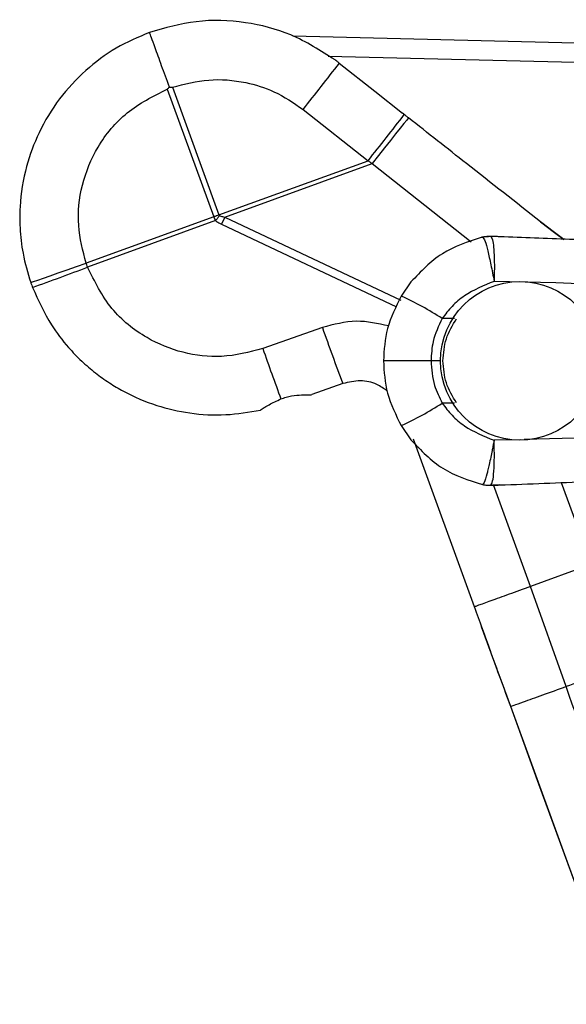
# Model space of a CAD drawing. Header units: millimetres. Extents: x 344 to 1211, y 459 to 1187.
# Tile 9 of 17: x 344 to 379, y 1125 to 1187. Entities that reach past the tile are written whole.
import ezdxf

# ---------------------------------------------------------------- set-up
doc = ezdxf.new("R2010")
doc.units = ezdxf.units.MM
doc.header["$LTSCALE"] = 5

msp = doc.modelspace()

# ---------------------------------------------------------------- linework, layer by layer
at = {"color": 7, "linetype": 'Continuous', "lineweight": 25}
for p, q in [((753.379, 1176.23), (361.342, 1185.807)), ((363.57, 1184.553), (750.488, 1175.101)), ((353.424, 1182.463), (356.355, 1174.41)), ((353.752, 1182.582), (356.683, 1174.53)), ((361.986, 1181.187), (366.083, 1177.951)), ((356.683, 1174.53), (366.083, 1177.951)), ((357.052, 1174.389), (366.342, 1177.77)), ((366.342, 1177.77), (372.574, 1172.847)), ((356.355, 1174.41), (348.313, 1171.484)), ((356.467, 1174.176), (348.401, 1171.24)), ((357.053, 1174.389), (356.843, 1173.945)), ((357.052, 1174.389), (368.142, 1169.15)), ((356.843, 1173.945), (367.882, 1168.729)), ((373.354, 1173.139), (373.286, 1173.13)), ((374.374, 1173.16), (374.374, 1173.157)), ((368.786, 1170.31), (368.171, 1169.42)), ((363.204, 1167.436), (359.447, 1166.105)), ((370.648, 1165.332), (370.048, 1165.332)), ((364.492, 1163.896), (362.53, 1163.201)), ((368.171, 1161.244), (368.786, 1160.354)), ((372.782, 1149.816), (368.935, 1160.386)), ((375.667, 1160.358), (374.028, 1160.32)), ((373.83, 1157.486), (373.869, 1157.487)), ((373.83, 1157.486), (373.83, 1157.486)), ((373.868, 1157.487), (373.868, 1157.487)), ((373.921, 1157.489), (373.921, 1157.489)), ((376.321, 1151.104), (373.988, 1157.514)), ((378.251, 1157.669), (380.135, 1152.493)), ((380.135, 1152.492), (376.321, 1151.104)), ((378.573, 1144.787), (376.321, 1151.104)), ((372.782, 1149.816), (372.782, 1149.816)), ((372.782, 1149.816), (372.782, 1149.816)), ((373.697, 1147.301), (373.239, 1148.559)), ((374.155, 1146.044), (373.697, 1147.301)), ((374.612, 1144.787), (374.155, 1146.044)), ((375.07, 1143.529), (374.612, 1144.787)), ((376.764, 1138.875), (375.07, 1143.529)), ((378.458, 1134.22), (376.764, 1138.875)), ((380.152, 1129.565), (378.458, 1134.22))]:
    msp.add_line(p, q, dxfattribs=at)
at = {"color": 7, "linetype": 'Continuous', "lineweight": 25, "flags": 128}
for points in [[(364.27, 1184.102), (366.505, 1182.334), (368.259, 1180.946)], [(368.63, 1180.653), (368.517, 1180.513), (368.341, 1180.293), (368.106, 1179.998), (367.82, 1179.638), (367.49, 1179.222), (367.127, 1178.763), (366.74, 1178.274), (366.342, 1177.77)], [(368.365, 1180.863), (368.306, 1180.909), (368.259, 1180.946)], [(356.683, 1174.53), (356.642, 1174.515), (356.601, 1174.5), (356.56, 1174.485), (356.519, 1174.47), (356.478, 1174.455), (356.437, 1174.44), (356.396, 1174.425), (356.355, 1174.41)], [(356.725, 1174.49), (356.692, 1174.451), (356.66, 1174.411), (356.628, 1174.372), (356.596, 1174.333), (356.564, 1174.293), (356.532, 1174.254), (356.5, 1174.215), (356.467, 1174.176)], [(374.374, 1173.16), (374.119, 1173.168), (373.919, 1173.175)], [(344.823, 1170.272), (344.992, 1170.331), (345.26, 1170.424), (345.617, 1170.548), (346.053, 1170.699), (346.557, 1170.874), (347.112, 1171.067), (347.703, 1171.272), (348.313, 1171.484)], [(371.53, 1167.992), (371.15, 1167.997), (370.755, 1168.002)], [(370.048, 1165.332), (369.462, 1165.332), (368.9, 1165.332), (368.381, 1165.332), (367.926, 1165.332), (367.553, 1165.332), (367.276, 1165.332), (367.105, 1165.332), (367.048, 1165.332)], [(371.53, 1162.672), (371.15, 1162.667), (370.755, 1162.662)], [(374.374, 1157.504), (374.119, 1157.496), (373.919, 1157.489)], [(381.462, 1125.971), (377.883, 1135.803), (375.07, 1143.529)]]:
    msp.add_lwpolyline(points, dxfattribs=at)
at = {"color": 7, "linetype": 'Continuous', "lineweight": 25}
msp.add_circle((375.648, 1165.332), 5, dxfattribs=at)
for centre, radius, start, end in [((125.442, 1368.89), 301.97, 321.56729, 322.26996), ((126.876, 1367.748), 305.357, 321.57021, 322.26421), ((373.449, 1172.659), 0.49, 99.29863, 107.8271), ((373.754, 1172.701), 0.472, 82.38151, 88.4651), ((290.162, 1323.92), 163.41, 289.58396, 290.87925), ((359.067, 1149.762), 21.664, 57.34935, 65.14984), ((465.847, 1202.79), 108.561, 199.00586, 200.9941), ((582.462, 1244.653), 236.444, 199.40265, 200.22152), ((359.068, 1180.901), 21.662, 294.84964, 302.65079)]:
    msp.add_arc(centre, radius, start, end, dxfattribs=at)
for points, knots in [([(363.998, 1184.312), (363.093, 1184.889), (361.351, 1186.001), (358.322, 1186.771), (355.255, 1186.883), (353.281, 1186.32), (352.307, 1186.042)], [0, 0, 0, 0, 0.260528, 0.501624, 0.753796, 1, 1, 1, 1]), ([(352.307, 1186.042), (351.593, 1185.737), (350.149, 1185.119), (348.228, 1183.681), (346.563, 1181.882), (345.312, 1179.816), (344.459, 1177.513), (344.128, 1175.467), (344.128, 1173.622), (344.303, 1172.007), (344.64, 1170.881), (344.823, 1170.272)], [0, 0, 0, 0, 0.120114, 0.243175, 0.369345, 0.4987954, 0.615352, 0.7489152, 0.8178759, 0.9015123, 1, 1, 1, 1]), ([(353.561, 1182.595), (353.394, 1183.054), (353.06, 1183.972), (352.67, 1185.044), (352.408, 1185.763), (352.34, 1185.949), (352.307, 1186.042)], [0, 0, 0, 0, 0.279703, 0.559408, 0.779703, 1, 1, 1, 1]), ([(364.27, 1184.102), (364.22, 1184.142), (364.13, 1184.213), (364.038, 1184.281), (363.998, 1184.312)], [0, 0, 0, 0, 0.5598394, 1, 1, 1, 1]), ([(353.752, 1182.582), (354.509, 1182.78), (356.025, 1183.176), (358.233, 1182.98), (360.277, 1182.351), (361.391, 1181.592), (361.986, 1181.187)], [0, 0, 0, 0, 0.268461, 0.537497, 0.752859, 1, 1, 1, 1]), ([(348.313, 1171.484), (348.109, 1172.273), (347.691, 1173.892), (347.969, 1176.461), (348.989, 1178.941), (350.807, 1181.155), (352.541, 1182.022), (353.424, 1182.463)], [0, 0, 0, 0, 0.182263, 0.373613, 0.568163, 0.780164, 1, 1, 1, 1]), ([(353.424, 1182.463), (353.449, 1182.488), (353.495, 1182.532), (353.541, 1182.576), (353.561, 1182.595)], [0, 0, 0, 0, 0.56025, 1, 1, 1, 1]), ([(353.561, 1182.595), (353.597, 1182.593), (353.66, 1182.589), (353.724, 1182.584), (353.752, 1182.582)], [0, 0, 0, 0, 0.559721, 1, 1, 1, 1]), ([(368.63, 1180.653), (368.58, 1180.692), (368.492, 1180.762), (368.404, 1180.832), (368.365, 1180.863)], [0, 0, 0, 0, 0.559903, 1, 1, 1, 1]), ([(376.946, 1174.106), (375.392, 1175.327), (372.619, 1177.508), (369.849, 1179.692), (368.63, 1180.653)], [0, 0, 0, 0, 0.5600935, 1, 1, 1, 1]), ([(366.083, 1177.951), (366.132, 1177.918), (366.218, 1177.857), (366.304, 1177.796), (366.342, 1177.77)], [0, 0, 0, 0, 0.56, 1, 1, 1, 1]), ([(356.355, 1174.41), (356.372, 1174.366), (356.404, 1174.285), (356.448, 1174.21), (356.467, 1174.176)], [0, 0, 0, 0, 0.549541, 1, 1, 1, 1]), ([(356.467, 1174.176), (356.534, 1174.126), (356.653, 1174.038), (356.785, 1173.973), (356.843, 1173.945)], [0, 0, 0, 0, 0.565662, 1, 1, 1, 1]), ([(356.683, 1174.53), (356.685, 1174.525), (356.689, 1174.516), (356.703, 1174.502), (356.716, 1174.495), (356.724, 1174.49)], [0, 0, 0, 0, 0.241657, 0.50539, 1, 1, 1, 1]), ([(356.724, 1174.49), (356.783, 1174.466), (356.889, 1174.423), (357.002, 1174.399), (357.052, 1174.389)], [0, 0, 0, 0, 0.548272, 1, 1, 1, 1]), ([(378.413, 1172.988), (378.389, 1173.006), (377.917, 1173.353), (377.419, 1173.739), (376.946, 1174.106)], [0, 0, 0, 0, 0.050759, 1, 1, 1, 1]), ([(376.946, 1174.106), (377.42, 1173.738), (377.919, 1173.352), (378.391, 1173.004), (378.413, 1172.988)], [0, 0, 0, 0, 0.953059, 1, 1, 1, 1]), ([(373.209, 1173.114), (372.354, 1172.833), (370.643, 1172.272), (369.405, 1170.965), (368.786, 1170.31)], [0, 0, 0, 0, 0.499691, 1, 1, 1, 1]), ([(373.286, 1173.13), (373.272, 1173.127), (373.246, 1173.123), (373.22, 1173.116), (373.209, 1173.114)], [0, 0, 0, 0, 0.5593625, 1, 1, 1, 1]), ([(373.299, 1173.126), (373.282, 1173.124), (373.252, 1173.121), (373.222, 1173.116), (373.209, 1173.114)], [0, 0, 0, 0, 0.560015, 1, 1, 1, 1]), ([(373.37, 1173.143), (373.354, 1173.141), (373.327, 1173.137), (373.299, 1173.132), (373.286, 1173.13)], [0, 0, 0, 0, 0.56002, 1, 1, 1, 1]), ([(373.816, 1173.168), (373.793, 1173.168), (373.744, 1173.166), (373.652, 1173.162), (373.544, 1173.155), (373.419, 1173.143), (373.341, 1173.132), (373.299, 1173.126)], [0, 0, 0, 0, 0.145011, 0.311912, 0.497881, 0.732866, 1, 1, 1, 1]), ([(373.299, 1173.126), (373.348, 1173.065), (373.447, 1172.944), (373.623, 1172.299), (373.821, 1171.406), (373.959, 1170.698), (374.028, 1170.344)], [0, 0, 0, 0, 0.24829, 0.498119, 0.74891, 1, 1, 1, 1]), ([(373.766, 1173.172), (373.75, 1173.172), (373.713, 1173.171), (373.646, 1173.168), (373.564, 1173.163), (373.468, 1173.155), (373.404, 1173.147), (373.37, 1173.143)], [0, 0, 0, 0, 0.127963, 0.286345, 0.472457, 0.71646, 1, 1, 1, 1]), ([(373.684, 1173.169), (373.644, 1173.17), (373.577, 1173.17), (373.511, 1173.16), (373.485, 1173.156)], [0, 0, 0, 0, 0.59791, 1, 1, 1, 1]), ([(373.919, 1173.175), (373.891, 1173.175), (373.84, 1173.175), (373.789, 1173.173), (373.766, 1173.172)], [0, 0, 0, 0, 0.560369, 1, 1, 1, 1]), ([(373.919, 1173.175), (373.9, 1173.174), (373.866, 1173.173), (373.831, 1173.17), (373.816, 1173.168)], [0, 0, 0, 0, 0.560461, 1, 1, 1, 1]), ([(373.816, 1173.168), (373.853, 1173.115), (373.927, 1173.006), (373.991, 1172.563), (374.024, 1172.055), (374.041, 1171.55), (374.039, 1170.977), (374.032, 1170.563), (374.028, 1170.344)], [0, 0, 0, 0, 0.20965, 0.42523, 0.56843, 0.706464, 0.84462, 1, 1, 1, 1]), ([(373.921, 1173.175), (373.92, 1173.175), (373.92, 1173.175), (373.919, 1173.175), (373.919, 1173.175)], [0, 0, 0, 0, 0.5602497, 1, 1, 1, 1]), ([(374.374, 1173.16), (374.289, 1173.163), (374.138, 1173.168), (373.987, 1173.173), (373.921, 1173.175)], [0, 0, 0, 0, 0.559773, 1, 1, 1, 1]), ([(384.563, 1172.724), (382.633, 1172.817), (379.238, 1172.982), (375.84, 1173.106), (374.374, 1173.16)], [0, 0, 0, 0, 0.568289, 1, 1, 1, 1]), ([(348.401, 1171.24), (348.384, 1171.285), (348.354, 1171.366), (348.326, 1171.448), (348.313, 1171.484)], [0, 0, 0, 0, 0.560006, 1, 1, 1, 1]), ([(359.447, 1166.105), (358.589, 1165.884), (356.934, 1165.457), (354.385, 1165.764), (351.97, 1166.75), (349.738, 1168.55), (348.854, 1170.329), (348.401, 1171.24)], [0, 0, 0, 0, 0.1964651, 0.3786657, 0.5608509, 0.7750972, 1, 1, 1, 1]), ([(344.823, 1170.272), (344.843, 1170.214), (344.879, 1170.11), (344.918, 1170.008), (344.935, 1169.962)], [0, 0, 0, 0, 0.560026, 1, 1, 1, 1]), ([(344.935, 1169.962), (345.298, 1169.154), (345.906, 1167.802), (347.057, 1166.308), (348.007, 1165.318), (348.871, 1164.575), (349.753, 1163.944), (351.014, 1163.194), (352.698, 1162.475), (354.881, 1161.981), (357.1, 1161.853), (358.573, 1162.106), (359.299, 1162.23)], [0, 0, 0, 0, 0.149034, 0.24929, 0.316394, 0.380439, 0.441396, 0.499236, 0.627974, 0.748389, 0.875832, 1, 1, 1, 1]), ([(374.028, 1170.344), (373.378, 1170.081), (372.41, 1169.689), (371.354, 1168.8), (370.952, 1168.265), (370.755, 1168.002)], [0, 0, 0, 0, 0.510122, 0.759663, 1, 1, 1, 1]), ([(436.248, 1169.49), (425.876, 1169.502), (405.129, 1169.526), (384.396, 1170.071), (374.028, 1170.344)], [0, 0, 0, 0, 0.49988, 1, 1, 1, 1]), ([(368.171, 1169.42), (367.835, 1168.749), (367.188, 1167.46), (367.093, 1166.022), (367.048, 1165.332)], [0, 0, 0, 0, 0.520131, 1, 1, 1, 1]), ([(370.755, 1168.002), (370.529, 1167.529), (370.126, 1166.68), (370.072, 1165.745), (370.048, 1165.332)], [0, 0, 0, 0, 0.558411, 1, 1, 1, 1]), ([(370.798, 1165.332), (370.836, 1165.806), (370.913, 1166.759), (371.406, 1167.578), (371.654, 1167.99)], [0, 0, 0, 0, 0.496993, 1, 1, 1, 1]), ([(367.381, 1167.534), (366.7, 1167.684), (365.301, 1167.993), (363.915, 1167.625), (363.204, 1167.436)], [0, 0, 0, 0, 0.486902, 1, 1, 1, 1]), ([(367.048, 1165.332), (367.093, 1164.642), (367.188, 1163.204), (367.835, 1161.915), (368.171, 1161.244)], [0, 0, 0, 0, 0.479869, 1, 1, 1, 1]), ([(370.048, 1165.332), (370.087, 1164.806), (370.156, 1163.869), (370.572, 1163.03), (370.755, 1162.662)], [0, 0, 0, 0, 0.560988, 1, 1, 1, 1]), ([(371.654, 1162.674), (371.406, 1163.086), (370.913, 1163.905), (370.836, 1164.858), (370.798, 1165.332)], [0, 0, 0, 0, 0.5027108, 1, 1, 1, 1]), ([(367.295, 1163.42), (367.083, 1163.575), (366.583, 1163.94), (365.57, 1164.145), (364.858, 1163.98), (364.492, 1163.896)], [0, 0, 0, 0, 0.264558, 0.622347, 1, 1, 1, 1]), ([(360.592, 1162.926), (360.704, 1162.965), (360.928, 1163.045), (361.385, 1163.146), (361.92, 1163.197), (362.303, 1163.194), (362.484, 1163.194), (362.515, 1163.199), (362.53, 1163.201)], [0, 0, 0, 0, 0.124671, 0.250495, 0.505204, 0.758831, 0.880115, 1, 1, 1, 1]), ([(359.299, 1162.23), (359.372, 1162.278), (359.449, 1162.329), (359.558, 1162.398), (359.606, 1162.428), (359.698, 1162.484), (359.89, 1162.597), (360.187, 1162.757), (360.457, 1162.87), (360.592, 1162.926)], [0, 0, 0, 0, 0.259948, 0.275242, 0.30393, 0.389595, 0.51029, 0.755513, 1, 1, 1, 1]), ([(370.755, 1162.662), (370.952, 1162.399), (371.354, 1161.864), (372.411, 1160.975), (373.378, 1160.583), (374.028, 1160.32)], [0, 0, 0, 0, 0.240347, 0.489901, 1, 1, 1, 1]), ([(436.248, 1161.174), (424.632, 1161.156), (404.518, 1161.126), (384.42, 1160.59), (375.929, 1160.364)], [0, 0, 0, 0, 0.57752, 1, 1, 1, 1]), ([(368.786, 1160.354), (369.415, 1159.69), (370.673, 1158.365), (372.414, 1157.81), (373.284, 1157.533)], [0, 0, 0, 0, 0.500374, 1, 1, 1, 1]), ([(374.028, 1160.32), (373.992, 1160.139), (373.949, 1159.925), (373.88, 1159.572), (373.81, 1159.227), (373.747, 1158.932), (373.709, 1158.76), (373.675, 1158.612), (373.622, 1158.381), (373.567, 1158.173), (373.507, 1157.958), (373.468, 1157.839), (373.433, 1157.75), (373.405, 1157.682), (373.353, 1157.573), (373.308, 1157.547), (373.284, 1157.533)], [0, 0, 0, 0, 0.125051, 0.147334, 0.250424, 0.375816, 0.378083, 0.394473, 0.501269, 0.586632, 0.612424, 0.751824, 0.753787, 0.769641, 0.87631, 1, 1, 1, 1]), ([(373.807, 1157.49), (373.851, 1157.553), (373.94, 1157.68), (374.016, 1158.338), (374.047, 1159.243), (374.034, 1159.961), (374.028, 1160.32)], [0, 0, 0, 0, 0.249136, 0.499098, 0.749471, 1, 1, 1, 1]), ([(373.284, 1157.533), (373.385, 1157.514), (373.566, 1157.481), (373.749, 1157.484), (373.83, 1157.486)], [0, 0, 0, 0, 0.560037, 1, 1, 1, 1]), ([(373.807, 1157.49), (373.818, 1157.49), (373.838, 1157.491), (373.854, 1157.49), (373.861, 1157.49)], [0, 0, 0, 0, 0.5652953, 1, 1, 1, 1]), ([(373.83, 1157.486), (373.832, 1157.486), (373.836, 1157.487), (373.834, 1157.488), (373.825, 1157.489), (373.813, 1157.49), (373.807, 1157.49)], [0, 0, 0, 0, 0.254098, 0.515842, 0.743306, 1, 1, 1, 1]), ([(373.83, 1157.486), (373.837, 1157.486), (373.85, 1157.487), (373.863, 1157.487), (373.868, 1157.487)], [0, 0, 0, 0, 0.563037, 1, 1, 1, 1]), ([(373.861, 1157.49), (373.872, 1157.49), (373.891, 1157.49), (373.911, 1157.489), (373.919, 1157.489)], [0, 0, 0, 0, 0.5606065, 1, 1, 1, 1]), ([(373.868, 1157.487), (373.869, 1157.488), (373.871, 1157.489), (373.864, 1157.49), (373.861, 1157.49)], [0, 0, 0, 0, 0.538507, 1, 1, 1, 1]), ([(373.868, 1157.488), (373.876, 1157.488), (373.891, 1157.488), (373.906, 1157.489), (373.913, 1157.489)], [0, 0, 0, 0, 0.525897, 1, 1, 1, 1]), ([(373.868, 1157.487), (373.878, 1157.488), (373.896, 1157.488), (373.913, 1157.488), (373.921, 1157.489)], [0, 0, 0, 0, 0.560942, 1, 1, 1, 1]), ([(373.919, 1157.489), (373.919, 1157.489), (373.92, 1157.489), (373.92, 1157.489), (373.921, 1157.489)], [0, 0, 0, 0, 0.560278, 1, 1, 1, 1]), ([(373.921, 1157.489), (374.005, 1157.491), (374.156, 1157.496), (374.307, 1157.501), (374.374, 1157.504)], [0, 0, 0, 0, 0.5602268, 1, 1, 1, 1]), ([(374.374, 1157.504), (376.248, 1157.574), (379.647, 1157.701), (383.046, 1157.866), (384.57, 1157.94)], [0, 0, 0, 0, 0.551318, 1, 1, 1, 1]), ([(375.07, 1143.529), (374.643, 1144.703), (373.88, 1146.798), (373.117, 1148.894), (372.782, 1149.816)], [0, 0, 0, 0, 0.559986, 1, 1, 1, 1]), ([(382.427, 1146.184), (381.701, 1145.92), (380.415, 1145.452), (379.132, 1144.988), (378.573, 1144.787)], [0, 0, 0, 0, 0.565052, 1, 1, 1, 1]), ([(378.573, 1144.787), (378.054, 1144.599), (377.005, 1144.221), (375.867, 1143.811), (375.192, 1143.57), (375.111, 1143.543), (375.07, 1143.529)], [0, 0, 0, 0, 0.2766, 0.557953, 0.77989, 1, 1, 1, 1]), ([(385.43, 1124.753), (384.159, 1128.496), (381.889, 1135.18), (379.587, 1141.851), (378.573, 1144.787)], [0, 0, 0, 0, 0.559935, 1, 1, 1, 1]), ([(375.07, 1143.529), (375.07, 1143.529), (375.07, 1143.529), (375.07, 1143.529), (375.07, 1143.529)], [0, 0, 0, 0, 0.560381, 1, 1, 1, 1])]:
    msp.add_open_spline(points, degree=3, knots=knots, dxfattribs=at)
msp.add_open_spline([(376.321, 1151.104), (375.856, 1150.935), (374.927, 1150.597), (373.758, 1150.171), (372.941, 1149.874), (372.835, 1149.835), (372.782, 1149.816)], degree=3, dxfattribs=at)

doc.saveas('drawing.dxf')
